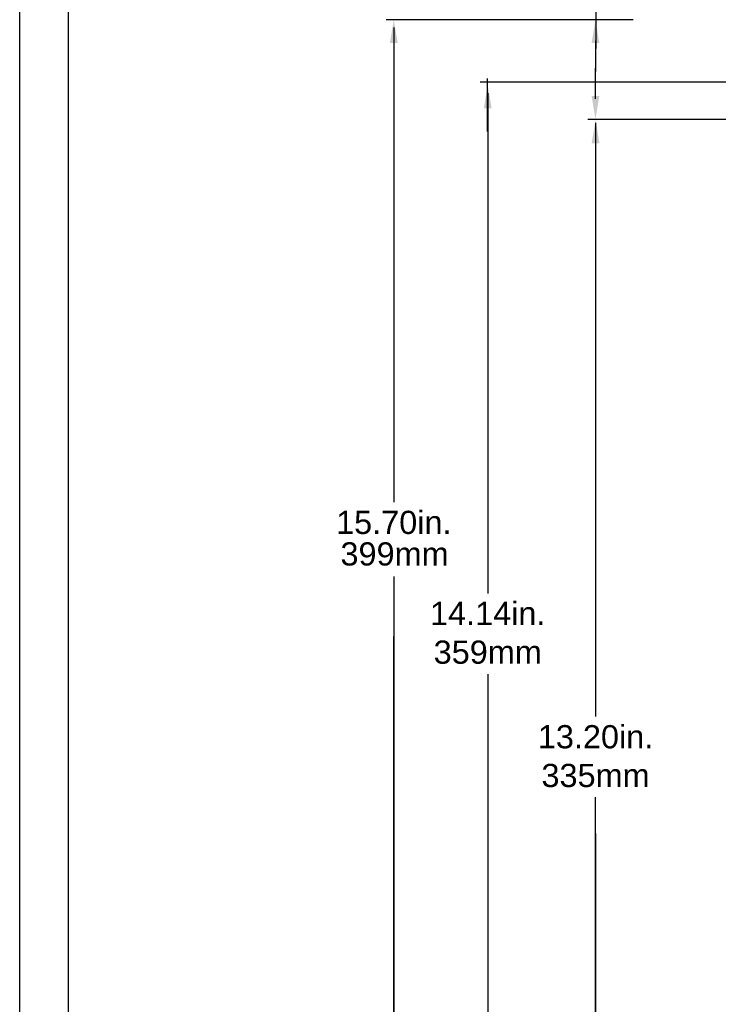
# Model space of a CAD drawing. Extents: x -21.2 to 49, y -81.1 to 9.3.
# Tile 2 of 27: x -21.2 to -12.1, y -71 to -58.3. Entities that reach past the tile are written whole.
import ezdxf

# ---------------------------------------------------------------- set-up
doc = ezdxf.new("R2010")
doc.units = 0
doc.header["$LTSCALE"] = 1.87
doc.header["$MEASUREMENT"] = 0
doc.layers.get('0').update_dxf_attribs({"linetype": 'CONTINUOUS'})
doc.layers.add('dim', color=5, linetype='CONTINUOUS')
doc.layers.add('prod', color=6, linetype='CONTINUOUS')
doc.styles.add('Arial', font='ARIAL.TTF', dxfattribs={"height": 0.3})

msp = doc.modelspace()

# ---------------------------------------------------------------- linework, layer by layer
at = {"linetype": 'Continuous'}
msp.add_line((-20.533, -80.342), (-20.533, -52.303), dxfattribs=at)
at = {"layer": 'dim'}
for p, q in [((-13.718, -58.158), (-13.718, -58.675)), ((-13.723, -58.577), (-13.723, -58.972)), ((-13.723, -59.326), (-13.723, -58.931)), ((-11.275, -59.113), (-15.215, -59.113)), ((-15.117, -59.75), (-15.117, -59.063)), ((-15.115, -59.255), (-15.115, -65.716)), ((-10.802, -59.595), (-13.822, -59.595)), ((-13.722, -59.635), (-13.722, -67.306)), ((-15.115, -66.76), (-15.115, -73.299)), ((-13.722, -72.635), (-13.722, -68.35)), ((-13.722, -68.818), (-13.722, -72.735))]:
    msp.add_line(p, q, dxfattribs=at)
at = {"layer": 'dim', "linetype": 'Continuous'}
for p, q in [((-13.234, -58.305), (-16.429, -58.305)), ((-16.329, -58.405), (-16.329, -64.537)), ((-16.329, -65.496), (-16.329, -74.005)), ((-16.329, -73.905), (-16.329, -66.275))]:
    msp.add_line(p, q, dxfattribs=at)
msp.add_solid([(-16.379, -58.605), (-16.279, -58.605), (-16.329, -58.305)], dxfattribs=at)
at = {"layer": 'dim'}
for points in [[(-13.773, -58.605), (-13.673, -58.605), (-13.723, -58.305)], [(-15.165, -59.449), (-15.065, -59.449), (-15.115, -59.149)], [(-13.773, -59.289), (-13.673, -59.289), (-13.723, -59.589)], [(-13.772, -59.901), (-13.672, -59.901), (-13.722, -59.601)]]:
    msp.add_solid(points, dxfattribs=at)
at = {"layer": 'prod', "flags": 128}
msp.add_lwpolyline([(-21.163, 9.318), (49.039, 9.318), (49.039, -81.148), (-21.163, -81.148)], close=True, dxfattribs=at)

# ---------------------------------------------------------------- texts
at = {"layer": 'dim', "linetype": 'Continuous', "insert": (-16.329, -64.801), "char_height": 0.3, "attachment_point": 5, "style": 'Arial'}
msp.add_mtext('15.70in.', dxfattribs=at)
at = {"layer": 'dim', "char_height": 0.3, "attachment_point": 5, "style": 'Arial'}
for s, insert in [('\\P399mm', (-16.319, -64.958)), ('14.14in.\\P359mm', (-15.115, -66.227)), ('13.20in.\\P335mm', (-13.722, -67.82))]:
    msp.add_mtext(s, dxfattribs=dict(at, insert=insert))

doc.saveas('drawing.dxf')
